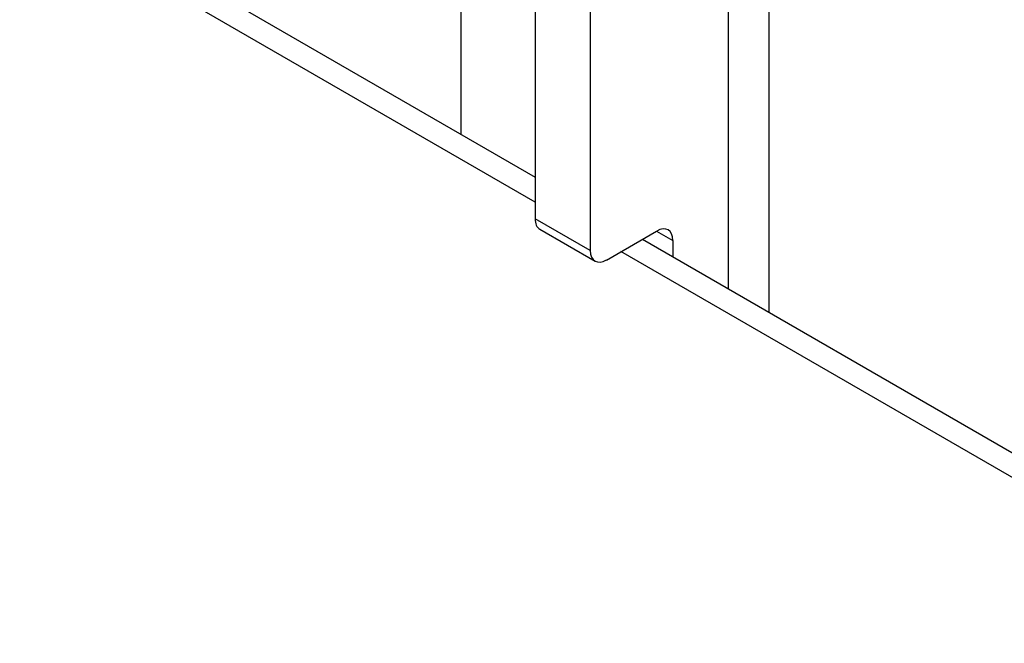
# Model space of a CAD drawing. Header units: inches. Extents: x 12 to 265, y 22 to 126.
# Tile 87 of 110: x 230.653 to 231.979, y 122.777 to 123.616. Entities that reach past the tile are written whole.
import ezdxf

# ---------------------------------------------------------------- set-up
doc = ezdxf.new("R2010")
doc.units = ezdxf.units.IN
doc.header["$MEASUREMENT"] = 0
doc.layers.add('Visible Edges(ANSI)', color=7, linetype='Continuous', lineweight=25)
doc.layers.add('Visible Tangent Edges(ANSI)', color=7, linetype='Continuous', lineweight=25)

msp = doc.modelspace()

# ---------------------------------------------------------------- linework, layer by layer
at = {"layer": 'Visible Edges(ANSI)'}
for p, q in [((231.6623, 124.3826), (231.6623, 123.2227)), ((231.3475, 124.1143), (231.3475, 123.3485)), ((231.4217, 124.0715), (231.4217, 123.3056)), ((230.6825, 123.7884), (231.3475, 123.4044)), ((231.3539, 123.3343), (231.4282, 123.2914)), ((231.4437, 123.2929), (231.5112, 123.3319)), ((231.4921, 123.3209), (263.4183, 104.8883)), ((231.5331, 123.3193), (231.5331, 123.2972))]:
    msp.add_line(p, q, dxfattribs=at)
for centre, major_axis, end_param in [((231.3694, 123.3611), (-0.0155, -0.0268), 6.283185), ((231.5112, 123.3066), (0.0155, 0.0268), 7.068583), ((231.4437, 123.3183), (-0.0155, -0.0268), 7.068583)]:
    msp.add_ellipse(centre, major_axis=major_axis, ratio=0.57735, start_param=5.497787, end_param=end_param, dxfattribs=at)
at = {"layer": 'Visible Tangent Edges(ANSI)'}
for p, q in [((231.2476, 124.428), (231.2476, 123.4621)), ((231.6074, 124.306), (231.6074, 123.2544)), ((231.3475, 123.3709), (230.6535, 123.7716)), ((231.4217, 123.3056), (231.3475, 123.3485)), ((231.5112, 123.3319), (231.5331, 123.3193)), ((263.4183, 104.8548), (231.4631, 123.3042))]:
    msp.add_line(p, q, dxfattribs=at)

doc.saveas('drawing.dxf')
